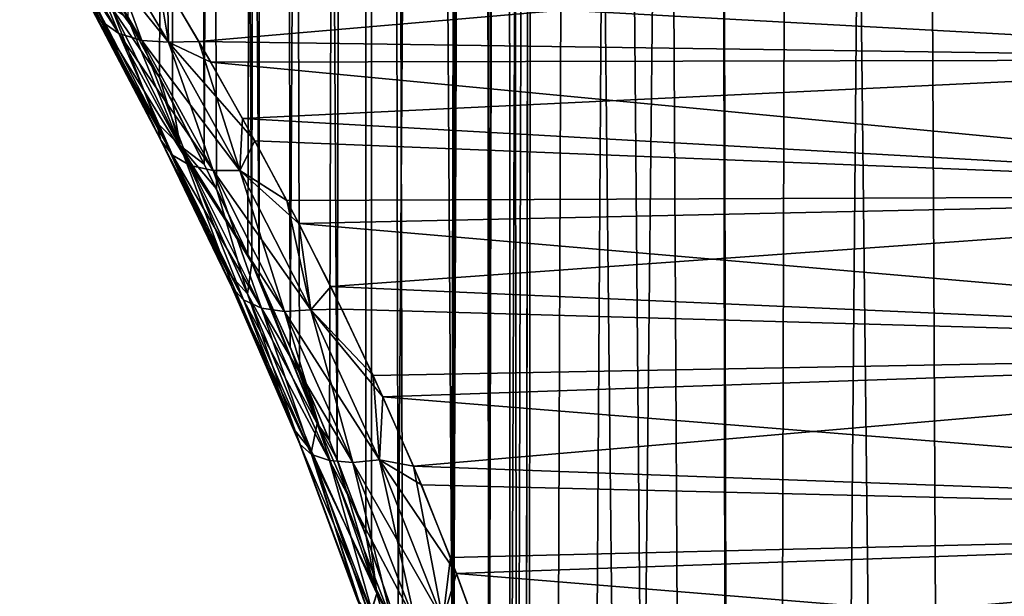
# Model space of a CAD drawing. Header units: millimetres. Extents: x -24 to 50, y -66 to 68.
# Tile 25 of 99: x 8.16 to 10.63, y -21.14 to -19.7. Entities that reach past the tile are written whole.
import ezdxf

# ---------------------------------------------------------------- set-up
doc = ezdxf.new("R2010")
doc.units = ezdxf.units.MM
doc.header["$LTSCALE"] = 65.185185
for name, color, linetype in [('49', 7, 'CONTINUOUS'), ('51', 7, 'CONTINUOUS'), ('67', 7, 'CONTINUOUS')]:
    doc.layers.add(name, color=color, linetype=linetype)

msp = doc.modelspace()

# ---------------------------------------------------------------- linework, layer by layer
at = {"layer": '49', "color": 253, "linetype": 'Continuous', "true_color": 0xaab4c3}
for points in [[(8.5134, -19.8413, -3.7648), (8.4022, -19.6358, -3.5664), (8.5441, 11, -3.8173), (8.5134, -19.8413, -3.7648)], [(8.4339, -19.6934, 3.6243), (8.5453, -19.9022, 3.8193), (8.5441, 11, 3.8173), (8.4339, -19.6934, 3.6243)], [(8.625, -20.0582, -3.9509), (8.5134, -19.8413, -3.7648), (8.5441, 11, -3.8173), (8.625, -20.0582, -3.9509)], [(8.7449, -20.3059, 4.1381), (8.7626, -20.3438, 4.1647), (8.5441, 11, 3.8173), (8.7449, -20.3059, 4.1381)], [(8.5441, 11, 3.8173), (8.7626, -20.3438, 4.1647), (8.7818, 11, 4.1933), (8.5441, 11, 3.8173)], [(8.6557, -20.1201, 4), (8.7449, -20.3059, 4.1381), (8.5441, 11, 3.8173), (8.6557, -20.1201, 4)], [(8.5453, -19.9022, 3.8193), (8.6557, -20.1201, 4), (8.5441, 11, 3.8173), (8.5453, -19.9022, 3.8193)], [(8.7818, 11, -4.1933), (8.625, -20.0582, -3.9509), (8.5441, 11, -3.8173), (8.7818, 11, -4.1933)], [(8.7348, -20.2843, -4.1227), (8.625, -20.0582, -3.9509), (8.7818, 11, -4.1933), (8.7348, -20.2843, -4.1227)], [(8.7449, -20.3057, -4.138), (8.7348, -20.2843, -4.1227), (8.7818, 11, -4.1933), (8.7449, -20.3057, -4.138)], [(8.8402, -20.5164, -4.2787), (8.7449, -20.3057, -4.138), (8.7818, 11, -4.1933), (8.8402, -20.5164, -4.2787)], [(8.7626, -20.3438, 4.1647), (8.8639, -20.571, 4.3125), (8.7818, 11, 4.1933), (8.7626, -20.3438, 4.1647)], [(8.8639, -20.571, 4.3125), (8.9582, -20.7996, 4.4437), (8.7818, 11, 4.1933), (8.8639, -20.571, 4.3125)], [(8.7818, 11, 4.1933), (8.9582, -20.7996, 4.4437), (9.0414, 11, 4.5547), (8.7818, 11, 4.1933)], [(9.0414, 11, -4.5547), (8.8402, -20.5164, -4.2787), (8.7818, 11, -4.1933), (9.0414, 11, -4.5547)], [(8.9392, -20.752, -4.4178), (8.8402, -20.5164, -4.2787), (9.0414, 11, -4.5547), (8.9392, -20.752, -4.4178)], [(9.03, -20.9884, -4.5397), (8.9392, -20.752, -4.4178), (9.0414, 11, -4.5547), (9.03, -20.9884, -4.5397)], [(8.9582, -20.7996, 4.4437), (9.0444, -21.0282, 4.5586), (9.0414, 11, 4.5547), (8.9582, -20.7996, 4.4437)], [(9.1115, -21.2235, -4.6449), (9.03, -20.9884, -4.5397), (9.0414, 11, -4.5547), (9.1115, -21.2235, -4.6449)], [(9.1219, -21.2554, 4.658), (9.2489, -21.703, 4.814), (9.0414, 11, 4.5547), (9.1219, -21.2554, 4.658)], [(9.0414, 11, 4.5547), (9.2489, -21.703, 4.814), (9.322, -3, 4.9), (9.0414, 11, 4.5547)], [(9.0444, -21.0282, 4.5586), (9.1219, -21.2554, 4.658), (9.0414, 11, 4.5547), (9.0444, -21.0282, 4.5586)], [(9.322, 11, -4.9), (9.1115, -21.2235, -4.6449), (9.0414, 11, -4.5547), (9.322, 11, -4.9)], [(9.2446, -21.6856, -4.8089), (9.1115, -21.2235, -4.6449), (9.322, 11, -4.9), (9.2446, -21.6856, -4.8089)], [(9.322, -3, -4.9), (9.2446, -21.6856, -4.8089), (9.322, 11, -4.9), (9.322, -3, -4.9)], [(9.3374, -3.4, -4.9178), (9.2446, -21.6856, -4.8089), (9.322, -3, -4.9), (9.3374, -3.4, -4.9178)], [(9.2489, -21.703, 4.814), (9.3384, -22.1396, 4.919), (9.322, -3, 4.9), (9.2489, -21.703, 4.814)], [(9.322, -3, 4.9), (9.3384, -22.1396, 4.919), (9.3374, -3.4, 4.9178), (9.322, -3, 4.9)], [(9.3375, -22.134, -4.9179), (9.2446, -21.6856, -4.8089), (9.3374, -3.4, -4.9178), (9.3375, -22.134, -4.9179)], [(9.3374, -3.4, 4.9178), (9.3384, -22.1396, 4.919), (9.3839, -3.7954, 4.9709), (9.3374, -3.4, 4.9178)], [(9.3839, -3.7954, -4.9709), (9.3375, -22.134, -4.9179), (9.3374, -3.4, -4.9178), (9.3839, -3.7954, -4.9709)], [(9.392, -22.5707, -4.98), (9.3375, -22.134, -4.9179), (9.3839, -3.7954, -4.9709), (9.392, -22.5707, -4.98)], [(9.3384, -22.1396, 4.919), (9.3921, -22.5729, 4.9802), (9.3839, -3.7954, 4.9709), (9.3384, -22.1396, 4.919)], [(9.3921, -22.5729, 4.9802), (9.4098, -23, 5), (9.3839, -3.7954, 4.9709), (9.3921, -22.5729, 4.9802)], [(9.3839, -3.7954, 4.9709), (9.4098, -23, 5), (9.462, -4.1808, 5.0577), (9.3839, -3.7954, 4.9709)], [(9.462, -4.1808, -5.0577), (9.392, -22.5707, -4.98), (9.3839, -3.7954, -4.9709), (9.462, -4.1808, -5.0577)], [(9.4098, -23, -5), (9.392, -22.5707, -4.98), (9.462, -4.1808, -5.0577), (9.4098, -23, -5)], [(9.3999, -53, -4.9889), (9.4098, -35, -5), (9.462, -4.1808, -5.0577), (9.3999, -53, -4.9889)], [(9.5726, -4.5524, -5.1763), (9.3999, -53, -4.9889), (9.462, -4.1808, -5.0577), (9.5726, -4.5524, -5.1763)], [(9.4098, -23, 5), (9.9924, -53, 5.5833), (9.462, -4.1808, 5.0577), (9.4098, -23, 5)], [(9.4098, -35, -5), (9.4098, -23, -5), (9.462, -4.1808, -5.0577), (9.4098, -35, -5)], [(9.462, -4.1808, 5.0577), (9.9924, -53, 5.5833), (9.5726, -4.5524, 5.1763), (9.462, -4.1808, 5.0577)], [(9.7177, -4.9073, -5.3242), (9.3999, -53, -4.9889), (9.5726, -4.5524, -5.1763), (9.7177, -4.9073, -5.3242)], [(9.5726, -4.5524, 5.1763), (9.9924, -53, 5.5833), (9.7177, -4.9073, 5.3242), (9.5726, -4.5524, 5.1763)], [(9.8991, -5.2419, -5.4982), (9.3999, -53, -4.9889), (9.7177, -4.9073, -5.3242), (9.8991, -5.2419, -5.4982)], [(9.7177, -4.9073, 5.3242), (9.9924, -53, 5.5833), (9.8991, -5.242, 5.4982), (9.7177, -4.9073, 5.3242)], [(9.9924, -50, -5.5833), (9.3999, -53, -4.9889), (9.8991, -5.2419, -5.4982), (9.9924, -50, -5.5833)], [(10.1192, -5.5533, -5.6945), (9.9924, -50, -5.5833), (9.8991, -5.2419, -5.4982), (10.1192, -5.5533, -5.6945)], [(9.8991, -5.242, 5.4982), (9.9924, -53, 5.5833), (9.9924, -50, 5.5833), (9.8991, -5.242, 5.4982)], [(10.1192, -5.5533, 5.6945), (9.8991, -5.242, 5.4982), (9.9924, -50, 5.5833), (10.1192, -5.5533, 5.6945)], [(10.3817, -5.8401, -5.9095), (9.9924, -50, -5.5833), (10.1192, -5.5533, -5.6945), (10.3817, -5.8401, -5.9095)], [(10.6017, -50, 6.075), (10.1192, -5.5533, 5.6945), (9.9924, -50, 5.5833), (10.6017, -50, 6.075)], [(10.3818, -5.8401, 5.9095), (10.1192, -5.5533, 5.6945), (10.6017, -50, 6.075), (10.3818, -5.8401, 5.9095)], [(10.6017, -50, -6.075), (9.9924, -50, -5.5833), (10.3817, -5.8401, -5.9095), (10.6017, -50, -6.075)], [(10.6902, -6.0999, -6.1381), (10.6017, -50, -6.075), (10.3817, -5.8401, -5.9095), (10.6902, -6.0999, -6.1381)], [(10.6902, -6.0999, 6.1381), (10.3818, -5.8401, 5.9095), (10.6017, -50, 6.075), (10.6902, -6.0999, 6.1381)], [(11.0497, -6.3319, -6.3754), (10.6017, -50, -6.075), (10.6902, -6.0999, -6.1381), (11.0497, -6.3319, -6.3754)], [(11.259, -50, 6.5004), (10.6902, -6.0999, 6.1381), (10.6017, -50, 6.075), (11.259, -50, 6.5004)], [(11.259, -50, -6.5004), (10.6017, -50, -6.075), (11.0497, -6.3319, -6.3754), (11.259, -50, -6.5004)]]:
    msp.add_3dface(points, dxfattribs=at)
at = {"layer": '51', "color": 253, "linetype": 'Continuous', "true_color": 0xaab4c3}
for points in [[(8.5056, -19.5711, -2.9142), (8.6118, -19.751, -3.1136), (11.5006, -19.5006, -2.8292), (8.5056, -19.5711, -2.9142)], [(11.7959, -19.7959, 3.1597), (8.5332, -19.6173, 2.9677), (11.5007, -19.5007, 2.8293), (11.7959, -19.7959, 3.1597)], [(11.5006, -19.5006, -2.8292), (8.6118, -19.751, -3.1136), (11.7958, -19.7958, -3.1596), (11.5006, -19.5006, -2.8292)], [(8.6415, -19.8028, 3.1667), (8.5332, -19.6173, 2.9677), (11.7959, -19.7959, 3.1597), (8.6415, -19.8028, 3.1667)], [(8.6118, -19.751, -3.1136), (8.7212, -19.9443, -3.3035), (11.7958, -19.7958, -3.1596), (8.6118, -19.751, -3.1136)], [(12.1367, -20.1367, 3.4715), (8.6415, -19.8028, 3.1667), (11.7959, -19.7959, 3.1597), (12.1367, -20.1367, 3.4715)], [(8.7519, -20.0002, 3.3543), (8.6415, -19.8028, 3.1667), (12.1367, -20.1367, 3.4715), (8.7519, -20.0002, 3.3543)], [(11.7958, -19.7958, -3.1596), (8.7212, -19.9443, -3.3035), (12.1367, -20.1367, -3.4715), (11.7958, -19.7958, -3.1596)], [(8.7212, -19.9443, -3.3035), (8.8321, -20.1497, -3.4822), (12.1367, -20.1367, -3.4715), (8.7212, -19.9443, -3.3035)], [(8.8622, -20.2076, 3.5288), (8.7519, -20.0002, 3.3543), (12.1367, -20.1367, 3.4715), (8.8622, -20.2076, 3.5288)], [(8.8321, -20.1497, -3.4822), (8.9421, -20.3653, -3.6481), (12.1367, -20.1367, -3.4715), (8.8321, -20.1497, -3.4822)], [(12.5235, -20.5235, 3.7573), (8.8622, -20.2076, 3.5288), (12.1367, -20.1367, 3.4715), (12.5235, -20.5235, 3.7573)], [(12.1367, -20.1367, -3.4715), (8.9421, -20.3653, -3.6481), (12.5235, -20.5235, -3.7573), (12.1367, -20.1367, -3.4715)], [(8.9701, -20.4224, 3.6886), (8.8622, -20.2076, 3.5288), (12.5235, -20.5235, 3.7573), (8.9701, -20.4224, 3.6886)], [(8.9421, -20.3653, -3.6481), (9.0488, -20.5886, -3.7994), (12.5235, -20.5235, -3.7573), (8.9421, -20.3653, -3.6481)], [(9.0732, -20.6418, 3.8326), (8.9701, -20.4224, 3.6886), (12.5235, -20.5235, 3.7573), (9.0732, -20.6418, 3.8326)], [(9.0488, -20.5886, -3.7994), (9.1497, -20.8163, -3.9346), (12.5235, -20.5235, -3.7573), (9.0488, -20.5886, -3.7994)], [(12.9545, -20.9545, 4.0082), (9.0732, -20.6418, 3.8326), (12.5235, -20.5235, 3.7573), (12.9545, -20.9545, 4.0082)], [(12.5235, -20.5235, -3.7573), (9.1497, -20.8163, -3.9346), (12.9545, -20.9545, -4.0082), (12.5235, -20.5235, -3.7573)], [(9.1695, -20.8632, 3.9603), (9.0732, -20.6418, 3.8326), (12.9545, -20.9545, 4.0082), (9.1695, -20.8632, 3.9603)], [(9.1497, -20.8163, -3.9346), (9.2427, -21.0454, -4.0533), (12.9545, -20.9545, -4.0082), (9.1497, -20.8163, -3.9346)], [(9.2578, -21.085, 4.0722), (9.1695, -20.8632, 3.9603), (12.9545, -20.9545, 4.0082), (9.2578, -21.085, 4.0722)], [(9.2427, -21.0454, -4.0533), (9.3264, -21.2739, -4.1558), (12.9545, -20.9545, -4.0082), (9.2427, -21.0454, -4.0533)], [(13.4257, -21.4257, 4.2156), (9.2578, -21.085, 4.0722), (12.9545, -20.9545, 4.0082), (13.4257, -21.4257, 4.2156)], [(12.9545, -20.9545, -4.0082), (9.3264, -21.2739, -4.1558), (13.4257, -21.4257, -4.2156), (12.9545, -20.9545, -4.0082)], [(9.3373, -21.3058, 4.1689), (9.2578, -21.085, 4.0722), (13.4257, -21.4257, 4.2156), (9.3373, -21.3058, 4.1689)]]:
    msp.add_3dface(points, dxfattribs=at)
at = {"layer": '67', "color": 253, "linetype": 'Continuous', "true_color": 0xaab4c3}
for points in [[(8.337, -19.6561, 3.3231), (8.1626, -19.3431, 2.975), (8.3663, -19.6991, 3.267), (8.337, -19.6561, 3.3231)], [(8.3663, -19.6991, 3.267), (8.1626, -19.3431, 2.975), (8.1922, -19.3917, 2.9238), (8.3663, -19.6991, 3.267)], [(8.1921, -19.3917, -2.9237), (8.337, -19.6561, -3.3231), (8.3663, -19.6991, -3.267), (8.1921, -19.3917, -2.9237)], [(8.1921, -19.3917, -2.9237), (8.3663, -19.6991, -3.267), (8.2374, -19.4289, -2.8744), (8.1921, -19.3917, -2.9237)], [(8.3663, -19.6991, 3.267), (8.1922, -19.3917, 2.9238), (8.4113, -19.7307, 3.2136), (8.3663, -19.6991, 3.267)], [(8.4113, -19.7307, 3.2136), (8.1922, -19.3917, 2.9238), (8.2374, -19.4289, 2.8744), (8.4113, -19.7307, 3.2136)], [(8.2374, -19.4289, -2.8744), (8.3663, -19.6991, -3.267), (8.4113, -19.7307, -3.2136), (8.2374, -19.4289, -2.8744)], [(8.4113, -19.7307, 3.2136), (8.2374, -19.4289, 2.8744), (8.4689, -19.7488, 3.1666), (8.4113, -19.7307, 3.2136)], [(8.4689, -19.7488, 3.1666), (8.2374, -19.4289, 2.8744), (8.2953, -19.4522, 2.8302), (8.4689, -19.7488, 3.1666)], [(8.2374, -19.4289, -2.8744), (8.4113, -19.7307, -3.2136), (8.2953, -19.4522, -2.8302), (8.2374, -19.4289, -2.8744)], [(8.2953, -19.4522, -2.8302), (8.4113, -19.7307, -3.2136), (8.4689, -19.7488, -3.1666), (8.2953, -19.4522, -2.8302)], [(8.4689, -19.7488, 3.1666), (8.2953, -19.4522, 2.8302), (8.5354, -19.7523, 3.1289), (8.4689, -19.7488, 3.1666)], [(8.5354, -19.7523, 3.1289), (8.2953, -19.4522, 2.8302), (8.3623, -19.4601, 2.7939), (8.5354, -19.7523, 3.1289)], [(8.2953, -19.4522, -2.8302), (8.4689, -19.7488, -3.1666), (8.3623, -19.46, -2.7939), (8.2953, -19.4522, -2.8302)], [(8.5056, -19.5711, -2.9142), (8.3623, -19.46, -2.7939), (8.5354, -19.7523, -3.1288), (8.5056, -19.5711, -2.9142)], [(8.3623, -19.46, -2.7939), (8.4689, -19.7488, -3.1666), (8.5354, -19.7523, -3.1288), (8.3623, -19.46, -2.7939)], [(8.5332, -19.6173, 2.9677), (8.5354, -19.7523, 3.1289), (8.3623, -19.4601, 2.7939), (8.5332, -19.6173, 2.9677)], [(8.6118, -19.751, -3.1136), (8.5056, -19.5711, -2.9142), (8.5354, -19.7523, -3.1288), (8.6118, -19.751, -3.1136)], [(8.3252, -19.6045, -3.3784), (8.3929, -19.6655, -3.544), (8.5044, -19.9526, -3.6954), (8.3252, -19.6045, -3.3784)], [(8.5044, -19.9526, 3.6955), (8.3928, -19.6654, 3.5439), (8.3252, -19.6045, 3.3784), (8.5044, -19.9526, 3.6955)], [(8.5044, -19.9526, 3.6955), (8.3252, -19.6045, 3.3784), (8.5162, -19.9985, 3.6354), (8.5044, -19.9526, 3.6955)], [(8.5162, -19.9985, 3.6354), (8.3252, -19.6045, 3.3784), (8.337, -19.6561, 3.3231), (8.5162, -19.9985, 3.6354)], [(8.3252, -19.6045, -3.3784), (8.5044, -19.9526, -3.6954), (8.337, -19.6561, -3.3231), (8.3252, -19.6045, -3.3784)], [(8.5332, -19.6173, 2.9677), (8.6415, -19.8028, 3.1667), (8.5354, -19.7523, 3.1289), (8.5332, -19.6173, 2.9677)], [(8.4022, -19.6358, -3.5664), (8.5134, -19.8413, -3.7648), (8.3929, -19.6655, -3.544), (8.4022, -19.6358, -3.5664)], [(8.337, -19.6561, -3.3231), (8.5044, -19.9526, -3.6954), (8.5162, -19.9985, -3.6353), (8.337, -19.6561, -3.3231)], [(8.5162, -19.9985, 3.6354), (8.337, -19.6561, 3.3231), (8.5454, -20.0357, 3.5752), (8.5162, -19.9985, 3.6354)], [(8.5454, -20.0357, 3.5752), (8.337, -19.6561, 3.3231), (8.3663, -19.6991, 3.267), (8.5454, -20.0357, 3.5752)], [(8.337, -19.6561, -3.3231), (8.5162, -19.9985, -3.6353), (8.3663, -19.6991, -3.267), (8.337, -19.6561, -3.3231)], [(8.4339, -19.6934, 3.6243), (8.3928, -19.6654, 3.5439), (8.5646, -20.0123, 3.8409), (8.4339, -19.6934, 3.6243)], [(8.5646, -20.0123, 3.8409), (8.3928, -19.6654, 3.5439), (8.5044, -19.9526, 3.6955), (8.5646, -20.0123, 3.8409)], [(8.3929, -19.6655, -3.544), (8.5134, -19.8413, -3.7648), (8.5647, -20.0124, -3.841), (8.3929, -19.6655, -3.544)], [(8.3929, -19.6655, -3.544), (8.5647, -20.0124, -3.841), (8.5044, -19.9526, -3.6954), (8.3929, -19.6655, -3.544)], [(8.5453, -19.9022, 3.8193), (8.4339, -19.6934, 3.6243), (8.5646, -20.0123, 3.8409), (8.5453, -19.9022, 3.8193)], [(8.3663, -19.6991, -3.267), (8.5162, -19.9985, -3.6353), (8.5454, -20.0357, -3.5752), (8.3663, -19.6991, -3.267)], [(8.5454, -20.0357, 3.5752), (8.3663, -19.6991, 3.267), (8.5902, -20.0617, 3.5188), (8.5454, -20.0357, 3.5752)], [(8.5902, -20.0617, 3.5188), (8.3663, -19.6991, 3.267), (8.4113, -19.7307, 3.2136), (8.5902, -20.0617, 3.5188)], [(8.3663, -19.6991, -3.267), (8.5454, -20.0357, -3.5752), (8.4113, -19.7307, -3.2136), (8.3663, -19.6991, -3.267)], [(8.4113, -19.7307, -3.2136), (8.5454, -20.0357, -3.5752), (8.5902, -20.0617, -3.5188), (8.4113, -19.7307, -3.2136)], [(8.5902, -20.0617, 3.5188), (8.4113, -19.7307, 3.2136), (8.6477, -20.0748, 3.47), (8.5902, -20.0617, 3.5188)], [(8.6477, -20.0748, 3.47), (8.4113, -19.7307, 3.2136), (8.4689, -19.7488, 3.1666), (8.6477, -20.0748, 3.47)], [(8.4113, -19.7307, -3.2136), (8.5902, -20.0617, -3.5188), (8.4689, -19.7488, -3.1666), (8.4113, -19.7307, -3.2136)], [(8.4689, -19.7488, -3.1666), (8.5902, -20.0617, -3.5188), (8.6477, -20.0748, -3.47), (8.4689, -19.7488, -3.1666)], [(8.6477, -20.0748, 3.47), (8.4689, -19.7488, 3.1666), (8.7141, -20.0743, 3.4318), (8.6477, -20.0748, 3.47)], [(8.7141, -20.0743, 3.4318), (8.4689, -19.7488, 3.1666), (8.5354, -19.7523, 3.1289), (8.7141, -20.0743, 3.4318)], [(8.4689, -19.7488, -3.1666), (8.6477, -20.0748, -3.47), (8.5354, -19.7523, -3.1288), (8.4689, -19.7488, -3.1666)], [(8.6118, -19.751, -3.1136), (8.5354, -19.7523, -3.1288), (8.7141, -20.0743, -3.4318), (8.6118, -19.751, -3.1136)], [(8.6415, -19.8028, 3.1667), (8.7519, -20.0002, 3.3543), (8.5354, -19.7523, 3.1289), (8.6415, -19.8028, 3.1667)], [(8.7519, -20.0002, 3.3543), (8.7141, -20.0743, 3.4318), (8.5354, -19.7523, 3.1289), (8.7519, -20.0002, 3.3543)], [(8.5354, -19.7523, -3.1288), (8.6477, -20.0748, -3.47), (8.7141, -20.0743, -3.4318), (8.5354, -19.7523, -3.1288)], [(8.7212, -19.9443, -3.3035), (8.6118, -19.751, -3.1136), (8.7141, -20.0743, -3.4318), (8.7212, -19.9443, -3.3035)], [(8.5134, -19.8413, -3.7648), (8.625, -20.0582, -3.9509), (8.5647, -20.0124, -3.841), (8.5134, -19.8413, -3.7648)], [(8.6557, -20.1201, 4), (8.5453, -19.9022, 3.8193), (8.5646, -20.0123, 3.8409), (8.6557, -20.1201, 4)], [(8.5044, -19.9526, -3.6954), (8.5647, -20.0124, -3.841), (8.6824, -20.3276, -3.9751), (8.5044, -19.9526, -3.6954)], [(8.6824, -20.3277, 3.9751), (8.5646, -20.0123, 3.8409), (8.5044, -19.9526, 3.6955), (8.6824, -20.3277, 3.9751)], [(8.6824, -20.3277, 3.9751), (8.5044, -19.9526, 3.6955), (8.6942, -20.3675, 3.9108), (8.6824, -20.3277, 3.9751)], [(8.6942, -20.3675, 3.9108), (8.5044, -19.9526, 3.6955), (8.5162, -19.9985, 3.6354), (8.6942, -20.3675, 3.9108)], [(8.5044, -19.9526, -3.6954), (8.6824, -20.3276, -3.9751), (8.5162, -19.9985, -3.6353), (8.5044, -19.9526, -3.6954)], [(8.8321, -20.1497, -3.4822), (8.7212, -19.9443, -3.3035), (8.7141, -20.0743, -3.4318), (8.8321, -20.1497, -3.4822)], [(8.5162, -19.9985, -3.6353), (8.6824, -20.3276, -3.9751), (8.6942, -20.3675, -3.9108), (8.5162, -19.9985, -3.6353)], [(8.6942, -20.3675, 3.9108), (8.5162, -19.9985, 3.6354), (8.7235, -20.3988, 3.8474), (8.6942, -20.3675, 3.9108)], [(8.7235, -20.3988, 3.8474), (8.5162, -19.9985, 3.6354), (8.5454, -20.0357, 3.5752), (8.7235, -20.3988, 3.8474)], [(8.5162, -19.9985, -3.6353), (8.6942, -20.3675, -3.9108), (8.5454, -20.0357, -3.5752), (8.5162, -19.9985, -3.6353)], [(8.6557, -20.1201, 4), (8.5646, -20.0123, 3.8409), (8.7336, -20.3838, 4.1029), (8.6557, -20.1201, 4)], [(8.7336, -20.3838, 4.1029), (8.5646, -20.0123, 3.8409), (8.6824, -20.3277, 3.9751), (8.7336, -20.3838, 4.1029)], [(8.625, -20.0582, -3.9509), (8.7348, -20.2843, -4.1227), (8.5647, -20.0124, -3.841), (8.625, -20.0582, -3.9509)], [(8.7348, -20.2843, -4.1227), (8.7449, -20.3057, -4.138), (8.5647, -20.0124, -3.841), (8.7348, -20.2843, -4.1227)], [(8.5647, -20.0124, -3.841), (8.7449, -20.3057, -4.138), (8.7337, -20.3839, -4.103), (8.5647, -20.0124, -3.841)], [(8.5647, -20.0124, -3.841), (8.7337, -20.3839, -4.103), (8.6824, -20.3276, -3.9751), (8.5647, -20.0124, -3.841)], [(8.7519, -20.0002, 3.3543), (8.8622, -20.2076, 3.5288), (8.7141, -20.0743, 3.4318), (8.7519, -20.0002, 3.3543)], [(8.5454, -20.0357, -3.5752), (8.6942, -20.3675, -3.9108), (8.7235, -20.3988, -3.8474), (8.5454, -20.0357, -3.5752)], [(8.7235, -20.3988, 3.8474), (8.5454, -20.0357, 3.5752), (8.7684, -20.4194, 3.789), (8.7235, -20.3988, 3.8474)], [(8.7684, -20.4194, 3.789), (8.5454, -20.0357, 3.5752), (8.5902, -20.0617, 3.5188), (8.7684, -20.4194, 3.789)], [(8.5454, -20.0357, -3.5752), (8.7235, -20.3988, -3.8474), (8.5902, -20.0617, -3.5188), (8.5454, -20.0357, -3.5752)], [(8.5902, -20.0617, -3.5188), (8.7235, -20.3988, -3.8474), (8.7684, -20.4194, -3.7889), (8.5902, -20.0617, -3.5188)], [(8.7684, -20.4194, 3.789), (8.5902, -20.0617, 3.5188), (8.826, -20.428, 3.7393), (8.7684, -20.4194, 3.789)], [(8.826, -20.428, 3.7393), (8.5902, -20.0617, 3.5188), (8.6477, -20.0748, 3.47), (8.826, -20.428, 3.7393)], [(8.5902, -20.0617, -3.5188), (8.7684, -20.4194, -3.7889), (8.6477, -20.0748, -3.47), (8.5902, -20.0617, -3.5188)], [(8.8926, -20.4241, 3.7016), (8.6477, -20.0748, 3.47), (8.7141, -20.0743, 3.4318), (8.8926, -20.4241, 3.7016)], [(8.6477, -20.0748, -3.47), (8.826, -20.428, -3.7393), (8.7141, -20.0743, -3.4318), (8.6477, -20.0748, -3.47)], [(8.6477, -20.0748, -3.47), (8.7684, -20.4194, -3.7889), (8.826, -20.428, -3.7393), (8.6477, -20.0748, -3.47)], [(8.826, -20.428, 3.7393), (8.6477, -20.0748, 3.47), (8.8926, -20.4241, 3.7016), (8.826, -20.428, 3.7393)], [(8.8321, -20.1497, -3.4822), (8.7141, -20.0743, -3.4318), (8.8926, -20.4241, -3.7016), (8.8321, -20.1497, -3.4822)], [(8.8622, -20.2076, 3.5288), (8.8926, -20.4241, 3.7016), (8.7141, -20.0743, 3.4318), (8.8622, -20.2076, 3.5288)], [(8.7141, -20.0743, -3.4318), (8.826, -20.428, -3.7393), (8.8926, -20.4241, -3.7016), (8.7141, -20.0743, -3.4318)], [(8.7449, -20.3059, 4.1381), (8.6557, -20.1201, 4), (8.7336, -20.3838, 4.1029), (8.7449, -20.3059, 4.1381)], [(8.9421, -20.3653, -3.6481), (8.8321, -20.1497, -3.4822), (8.8926, -20.4241, -3.7016), (8.9421, -20.3653, -3.6481)], [(8.8622, -20.2076, 3.5288), (8.9701, -20.4224, 3.6886), (8.8926, -20.4241, 3.7016), (8.8622, -20.2076, 3.5288)], [(8.7449, -20.3059, 4.1381), (8.7336, -20.3838, 4.1029), (8.9084, -20.7092, 4.3742), (8.7449, -20.3059, 4.1381)], [(8.7449, -20.3057, -4.138), (8.9084, -20.7092, -4.3742), (8.7337, -20.3839, -4.103), (8.7449, -20.3057, -4.138)], [(8.7449, -20.3057, -4.138), (8.8402, -20.5164, -4.2787), (8.9084, -20.7092, -4.3742), (8.7449, -20.3057, -4.138)], [(8.7626, -20.3438, 4.1647), (8.7449, -20.3059, 4.1381), (8.9084, -20.7092, 4.3742), (8.7626, -20.3438, 4.1647)], [(8.6824, -20.3276, -3.9751), (8.7337, -20.3839, -4.103), (8.8528, -20.7274, -4.2163), (8.6824, -20.3276, -3.9751)], [(8.6824, -20.3276, -3.9751), (8.8528, -20.7274, -4.2163), (8.6942, -20.3675, -3.9108), (8.6824, -20.3276, -3.9751)], [(8.8528, -20.7275, 4.2163), (8.7336, -20.3838, 4.1029), (8.6824, -20.3277, 3.9751), (8.8528, -20.7275, 4.2163)], [(8.8528, -20.7275, 4.2163), (8.6824, -20.3277, 3.9751), (8.8647, -20.761, 4.1485), (8.8528, -20.7275, 4.2163)], [(8.8647, -20.761, 4.1485), (8.6824, -20.3277, 3.9751), (8.6942, -20.3675, 3.9108), (8.8647, -20.761, 4.1485)], [(8.8639, -20.571, 4.3125), (8.7626, -20.3438, 4.1647), (8.9084, -20.7092, 4.3742), (8.8639, -20.571, 4.3125)], [(8.6942, -20.3675, -3.9108), (8.8528, -20.7274, -4.2163), (8.8647, -20.761, -4.1485), (8.6942, -20.3675, -3.9108)], [(8.8647, -20.761, 4.1485), (8.6942, -20.3675, 3.9108), (8.8942, -20.7864, 4.0826), (8.8647, -20.761, 4.1485)], [(8.8942, -20.7864, 4.0826), (8.6942, -20.3675, 3.9108), (8.7235, -20.3988, 3.8474), (8.8942, -20.7864, 4.0826)], [(8.6942, -20.3675, -3.9108), (8.8647, -20.761, -4.1485), (8.7235, -20.3988, -3.8474), (8.6942, -20.3675, -3.9108)], [(8.8941, -20.778, 4.3289), (8.7336, -20.3838, 4.1029), (8.8528, -20.7275, 4.2163), (8.8941, -20.778, 4.3289)], [(8.7336, -20.3838, 4.1029), (8.8941, -20.778, 4.3289), (8.9084, -20.7092, 4.3742), (8.7336, -20.3838, 4.1029)], [(8.7337, -20.3839, -4.103), (8.9084, -20.7092, -4.3742), (8.8942, -20.7781, -4.329), (8.7337, -20.3839, -4.103)], [(8.7337, -20.3839, -4.103), (8.8942, -20.7781, -4.329), (8.8528, -20.7274, -4.2163), (8.7337, -20.3839, -4.103)], [(9.0488, -20.5886, -3.7994), (8.9421, -20.3653, -3.6481), (8.8926, -20.4241, -3.7016), (9.0488, -20.5886, -3.7994)], [(8.7235, -20.3988, -3.8474), (8.8647, -20.761, -4.1485), (8.8942, -20.7864, -4.0826), (8.7235, -20.3988, -3.8474)], [(8.8942, -20.7864, 4.0826), (8.7235, -20.3988, 3.8474), (8.9395, -20.802, 4.0229), (8.8942, -20.7864, 4.0826)], [(8.9395, -20.802, 4.0229), (8.7235, -20.3988, 3.8474), (8.7684, -20.4194, 3.789), (8.9395, -20.802, 4.0229)], [(8.7235, -20.3988, -3.8474), (8.8942, -20.7864, -4.0826), (8.7684, -20.4194, -3.7889), (8.7235, -20.3988, -3.8474)], [(8.7684, -20.4194, -3.7889), (8.8942, -20.7864, -4.0826), (8.9395, -20.802, -4.0229), (8.7684, -20.4194, -3.7889)], [(8.9395, -20.802, 4.0229), (8.7684, -20.4194, 3.789), (8.9975, -20.8067, 3.9732), (8.9395, -20.802, 4.0229)], [(8.9975, -20.8067, 3.9732), (8.7684, -20.4194, 3.789), (8.826, -20.428, 3.7393), (8.9975, -20.8067, 3.9732)], [(8.7684, -20.4194, -3.7889), (8.9395, -20.802, -4.0229), (8.826, -20.428, -3.7393), (8.7684, -20.4194, -3.7889)], [(9.0646, -20.8003, 3.9368), (8.826, -20.428, 3.7393), (8.8926, -20.4241, 3.7016), (9.0646, -20.8003, 3.9368)], [(8.826, -20.428, -3.7393), (8.9975, -20.8067, -3.9732), (8.8926, -20.4241, -3.7016), (8.826, -20.428, -3.7393)], [(8.826, -20.428, -3.7393), (8.9395, -20.802, -4.0229), (8.9975, -20.8067, -3.9732), (8.826, -20.428, -3.7393)], [(8.9975, -20.8067, 3.9732), (8.826, -20.428, 3.7393), (9.0646, -20.8003, 3.9368), (8.9975, -20.8067, 3.9732)], [(8.9701, -20.4224, 3.6886), (9.0732, -20.6418, 3.8326), (8.8926, -20.4241, 3.7016), (8.9701, -20.4224, 3.6886)], [(9.0488, -20.5886, -3.7994), (8.8926, -20.4241, -3.7016), (9.0645, -20.8003, -3.9368), (9.0488, -20.5886, -3.7994)], [(9.0732, -20.6418, 3.8326), (9.0646, -20.8003, 3.9368), (8.8926, -20.4241, 3.7016), (9.0732, -20.6418, 3.8326)], [(8.8926, -20.4241, -3.7016), (8.9975, -20.8067, -3.9732), (9.0645, -20.8003, -3.9368), (8.8926, -20.4241, -3.7016)], [(8.8402, -20.5164, -4.2787), (8.9392, -20.752, -4.4178), (8.9084, -20.7092, -4.3742), (8.8402, -20.5164, -4.2787)], [(8.9582, -20.7996, 4.4437), (8.8639, -20.571, 4.3125), (8.9084, -20.7092, 4.3742), (8.9582, -20.7996, 4.4437)], [(9.1497, -20.8163, -3.9346), (9.0488, -20.5886, -3.7994), (9.0645, -20.8003, -3.9368), (9.1497, -20.8163, -3.9346)], [(9.0732, -20.6418, 3.8326), (9.1695, -20.8632, 3.9603), (9.0646, -20.8003, 3.9368), (9.0732, -20.6418, 3.8326)], [(8.8528, -20.7274, -4.2163), (8.8942, -20.7781, -4.329), (9.0086, -21.1498, -4.4177), (8.8528, -20.7274, -4.2163)], [(8.8528, -20.7274, -4.2163), (9.0086, -21.1498, -4.4177), (8.8647, -20.761, -4.1485), (8.8528, -20.7274, -4.2163)], [(9.0086, -21.1498, 4.4177), (8.8941, -20.778, 4.3289), (8.8528, -20.7275, 4.2163), (9.0086, -21.1498, 4.4177)], [(9.0086, -21.1498, 4.4177), (8.8528, -20.7275, 4.2163), (9.0206, -21.1768, 4.3471), (9.0086, -21.1498, 4.4177)], [(9.0206, -21.1768, 4.3471), (8.8528, -20.7275, 4.2163), (8.8647, -20.761, 4.1485), (9.0206, -21.1768, 4.3471)], [(8.9084, -20.7092, 4.3742), (8.8941, -20.778, 4.3289), (9.0575, -21.1352, 4.5719), (8.9084, -20.7092, 4.3742)], [(8.9084, -20.7092, -4.3742), (9.0574, -21.1351, -4.5719), (8.8942, -20.7781, -4.329), (8.9084, -20.7092, -4.3742)], [(8.9582, -20.7996, 4.4437), (8.9084, -20.7092, 4.3742), (9.0575, -21.1352, 4.5719), (8.9582, -20.7996, 4.4437)], [(8.9392, -20.752, -4.4178), (9.03, -20.9884, -4.5397), (8.9084, -20.7092, -4.3742), (8.9392, -20.752, -4.4178)], [(8.9084, -20.7092, -4.3742), (9.03, -20.9884, -4.5397), (9.0574, -21.1351, -4.5719), (8.9084, -20.7092, -4.3742)], [(8.8647, -20.761, -4.1485), (9.0086, -21.1498, -4.4177), (9.0206, -21.1768, -4.3471), (8.8647, -20.761, -4.1485)], [(9.0206, -21.1768, 4.3471), (8.8647, -20.761, 4.1485), (9.0505, -21.1965, 4.2795), (9.0206, -21.1768, 4.3471)], [(9.0505, -21.1965, 4.2795), (8.8647, -20.761, 4.1485), (8.8942, -20.7864, 4.0826), (9.0505, -21.1965, 4.2795)], [(8.8647, -20.761, -4.1485), (9.0206, -21.1768, -4.3471), (8.8942, -20.7864, -4.0826), (8.8647, -20.761, -4.1485)], [(9.0398, -21.1928, 4.5176), (8.8941, -20.778, 4.3289), (9.0086, -21.1498, 4.4177), (9.0398, -21.1928, 4.5176)], [(8.8941, -20.778, 4.3289), (9.0398, -21.1928, 4.5176), (9.0575, -21.1352, 4.5719), (8.8941, -20.778, 4.3289)], [(8.8942, -20.7781, -4.329), (9.0574, -21.1351, -4.5719), (9.0399, -21.1929, -4.5177), (8.8942, -20.7781, -4.329)], [(8.8942, -20.7781, -4.329), (9.0399, -21.1929, -4.5177), (9.0086, -21.1498, -4.4177), (8.8942, -20.7781, -4.329)], [(8.8942, -20.7864, -4.0826), (9.0206, -21.1768, -4.3471), (9.0505, -21.1965, -4.2795), (8.8942, -20.7864, -4.0826)], [(9.0505, -21.1965, 4.2795), (8.8942, -20.7864, 4.0826), (9.0963, -21.2075, 4.2191), (9.0505, -21.1965, 4.2795)], [(9.0963, -21.2075, 4.2191), (8.8942, -20.7864, 4.0826), (8.9395, -20.802, 4.0229), (9.0963, -21.2075, 4.2191)], [(8.8942, -20.7864, -4.0826), (9.0505, -21.1965, -4.2795), (8.9395, -20.802, -4.0229), (8.8942, -20.7864, -4.0826)], [(8.9395, -20.802, -4.0229), (9.0505, -21.1965, -4.2795), (9.0963, -21.2075, -4.2191), (8.9395, -20.802, -4.0229)], [(9.0963, -21.2075, 4.2191), (8.9395, -20.802, 4.0229), (9.1551, -21.2092, 4.1701), (9.0963, -21.2075, 4.2191)], [(9.1551, -21.2092, 4.1701), (8.9395, -20.802, 4.0229), (8.9975, -20.8067, 3.9732), (9.1551, -21.2092, 4.1701)], [(8.9395, -20.802, -4.0229), (9.0963, -21.2075, -4.2191), (8.9975, -20.8067, -3.9732), (8.9395, -20.802, -4.0229)], [(9.0444, -21.0282, 4.5586), (8.9582, -20.7996, 4.4437), (9.0575, -21.1352, 4.5719), (9.0444, -21.0282, 4.5586)], [(9.2229, -21.2014, 4.1355), (8.9975, -20.8067, 3.9732), (9.0646, -20.8003, 3.9368), (9.2229, -21.2014, 4.1355)], [(8.9975, -20.8067, -3.9732), (9.1551, -21.2092, -4.1701), (9.0645, -20.8003, -3.9368), (8.9975, -20.8067, -3.9732)], [(9.1497, -20.8163, -3.9346), (9.0645, -20.8003, -3.9368), (9.2229, -21.2014, -4.1355), (9.1497, -20.8163, -3.9346)], [(9.0645, -20.8003, -3.9368), (9.1551, -21.2092, -4.1701), (9.2229, -21.2014, -4.1355), (9.0645, -20.8003, -3.9368)], [(9.1695, -20.8632, 3.9603), (9.2578, -21.085, 4.0722), (9.0646, -20.8003, 3.9368), (9.1695, -20.8632, 3.9603)], [(9.2578, -21.085, 4.0722), (9.2229, -21.2014, 4.1355), (9.0646, -20.8003, 3.9368), (9.2578, -21.085, 4.0722)], [(8.9975, -20.8067, -3.9732), (9.0963, -21.2075, -4.2191), (9.1551, -21.2092, -4.1701), (8.9975, -20.8067, -3.9732)], [(9.1551, -21.2092, 4.1701), (8.9975, -20.8067, 3.9732), (9.2229, -21.2014, 4.1355), (9.1551, -21.2092, 4.1701)], [(9.2427, -21.0454, -4.0533), (9.1497, -20.8163, -3.9346), (9.2229, -21.2014, -4.1355), (9.2427, -21.0454, -4.0533)], [(9.03, -20.9884, -4.5397), (9.1115, -21.2235, -4.6449), (9.0574, -21.1351, -4.5719), (9.03, -20.9884, -4.5397)], [(9.1219, -21.2554, 4.658), (9.0444, -21.0282, 4.5586), (9.0575, -21.1352, 4.5719), (9.1219, -21.2554, 4.658)], [(9.3264, -21.2739, -4.1558), (9.2427, -21.0454, -4.0533), (9.2229, -21.2014, -4.1355), (9.3264, -21.2739, -4.1558)], [(9.2578, -21.085, 4.0722), (9.3373, -21.3058, 4.1689), (9.2229, -21.2014, 4.1355), (9.2578, -21.085, 4.0722)], [(9.0575, -21.1352, 4.5719), (9.0398, -21.1928, 4.5176), (9.1847, -21.581, 4.7291), (9.0575, -21.1352, 4.5719)], [(9.0574, -21.1351, -4.5719), (9.1847, -21.581, -4.7291), (9.0399, -21.1929, -4.5177), (9.0574, -21.1351, -4.5719)], [(9.0574, -21.1351, -4.5719), (9.1115, -21.2235, -4.6449), (9.1847, -21.581, -4.7291), (9.0574, -21.1351, -4.5719)], [(9.1219, -21.2554, 4.658), (9.0575, -21.1352, 4.5719), (9.1847, -21.581, 4.7291), (9.1219, -21.2554, 4.658)]]:
    msp.add_3dface(points, dxfattribs=at)

doc.saveas('drawing.dxf')
